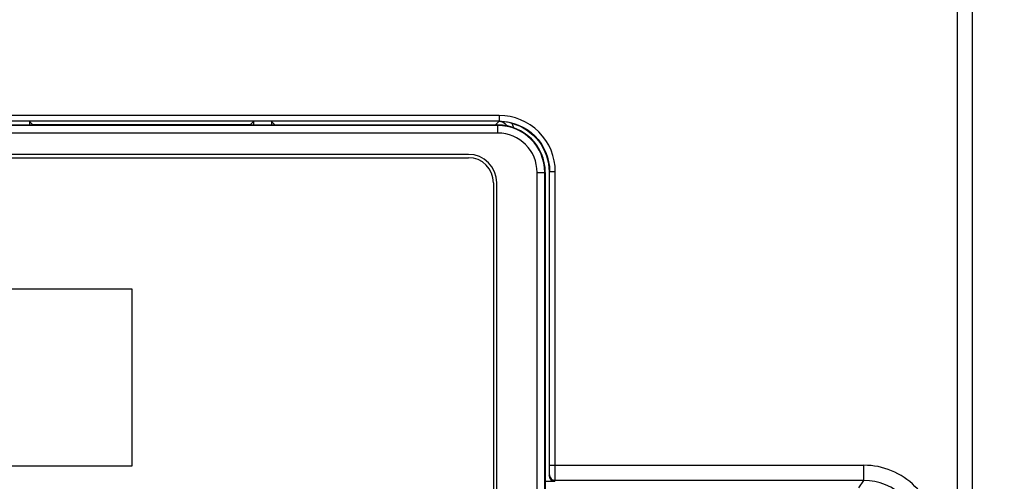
# Model space of a CAD drawing. Header units: millimetres. Extents: x 66 to 1727, y -68 to 939.
# Tile 54 of 72: x 366 to 418, y 691 to 715. Entities that reach past the tile are written whole.
import ezdxf

# ---------------------------------------------------------------- set-up
doc = ezdxf.new("R2010")
doc.units = ezdxf.units.MM
doc.header["$LTSCALE"] = 65.395
doc.header["$PDMODE"] = 3
doc.header["$PDSIZE"] = 0.3
doc.layers.get('0').update_dxf_attribs({"linetype": 'CONTINUOUS'})
doc.layers.get('Defpoints').update_dxf_attribs({"linetype": 'CONTINUOUS'})
for name, color, linetype in [('07_ALL_FEATURES', 7, 'CONTINUOUS'), ('7_ALL_FEATURES', 7, 'CONTINUOUS'), ('DIM', 7, 'CONTINUOUS')]:
    doc.layers.add(name, color=color, linetype=linetype)
doc.styles.get("Standard").update_dxf_attribs({"font": 'arial.ttf'})
doc.dimstyles.get("Standard").update_dxf_attribs({"dimtxt": 3, "dimasz": 2.5, "dimexe": 1, "dimexo": 1, "dimtad": 1, "dimzin": 0, "dimdsep": 46, "dimtxsty": 'Standard', "dimblk": '_FILLED', "dimblk1": '_FILLED', "dimblk2": '_FILLED', "dimcen": 0.09, "dimazin": 0, "dimtol": 1, "dimtp": 0.01, "dimtm": 0.01, "dimtfac": 1, "dimtofl": 0, "dimtmove": 0, "dimatfit": 3, "dimldrblk": '_FILLED', "dimfxl": 1, "dimtolj": 1, "dimtzin": 0, "dimarcsym": 0})

# ---------------------------------------------------------------- blocks, each defined once
blk = doc.blocks.new('_FILLED')
at = {"color": 0, "linetype": 'ByBlock'}
blk.add_solid([(0, 0), (-1, 0.2), (-1, -0.2)], dxfattribs=at)
blk = doc.blocks.new('*D2')
at = {"layer": 'Defpoints', "color": 0, "transparency": 16777216}
for p in [(406.763, 758.518), (406.763, 377.516), (461.187, 377.516)]:
    blk.add_point(p, dxfattribs=at)
at = {"layer": 'DIM', "color": 7, "lineweight": -2, "transparency": 16777216}
for p, q in [((407.763, 758.518), (462.187, 758.518)), ((461.187, 756.018), (461.187, 380.016)), ((407.763, 377.516), (462.187, 377.516))]:
    blk.add_line(p, q, dxfattribs=at)
at = {"layer": 'DIM', "color": 7, "lineweight": -2, "transparency": 16777216, "xscale": 2.5, "yscale": 2.5, "zscale": 2.5}
for p, rotation in [((461.187, 758.518), 90), ((461.187, 377.516), 270)]:
    blk.add_blockref('_FILLED', p, dxfattribs=dict(at, rotation=rotation))
at = {"layer": 'DIM', "color": 0, "transparency": 16777216, "insert": (454.667, 568.017), "char_height": 3, "attachment_point": 5, "rotation": 90}
blk.add_mtext('\\A1;{\\H3.3333x;H1}', dxfattribs=at)
blk = doc.blocks.new('*D3')
at = {"layer": 'Defpoints', "color": 0, "transparency": 16777216}
for p in [(413.763, 768.018), (487.751, 768.018), (413.763, 368.018)]:
    blk.add_point(p, dxfattribs=at)
at = {"layer": 'DIM', "color": 7, "lineweight": -2, "transparency": 16777216}
for p, q in [((414.763, 768.018), (488.751, 768.018)), ((487.751, 370.518), (487.751, 765.518)), ((414.763, 368.018), (488.751, 368.018))]:
    blk.add_line(p, q, dxfattribs=at)
at = {"layer": 'DIM', "color": 7, "lineweight": -2, "transparency": 16777216, "xscale": 2.5, "yscale": 2.5, "zscale": 2.5}
for p, rotation in [((487.751, 768.018), 90), ((487.751, 368.018), 270)]:
    blk.add_blockref('_FILLED', p, dxfattribs=dict(at, rotation=rotation))
at = {"layer": 'DIM', "color": 0, "transparency": 16777216, "insert": (481.251, 568.018), "char_height": 3, "attachment_point": 5, "rotation": 90}
blk.add_mtext('\\A1;{\\H3.3333x;H}', dxfattribs=at)

msp = doc.modelspace()

# ---------------------------------------------------------------- linework, layer by layer
at = {"layer": '07_ALL_FEATURES', "color": 7, "linetype": 'Continuous'}
for p, q in [((415.463, 661.635), (415.463, 746.518)), ((416.263, 661.229), (416.263, 746.518)), ((391.343, 710.315), (328.183, 710.315)), ((391.343, 710.315), (391.343, 710.015)), ((391.343, 710.015), (328.183, 710.015)), ((328.263, 709.818), (391.263, 709.818)), ((366.602, 710), (366.602, 709.818)), ((366.602, 710), (366.783, 709.82)), ((378.223, 709.82), (366.783, 709.82)), ((378.404, 710), (378.223, 709.82)), ((378.404, 710), (378.404, 709.818)), ((379.342, 710), (379.342, 709.818)), ((379.342, 710), (379.523, 709.82)), ((379.523, 709.82), (391.137, 709.82)), ((391.315, 709.998), (391.137, 709.82)), ((329.813, 708.093), (389.713, 708.093)), ((393.993, 707.366), (393.963, 707.351)), ((393.993, 691.89), (393.993, 707.366)), ((393.993, 707.366), (394.293, 707.366)), ((394.293, 691.89), (394.293, 707.366)), ((391.038, 706.768), (391.038, 665.868)), ((372.013, 701.168), (335.913, 701.168)), ((372.013, 691.868), (372.013, 701.168)), ((335.913, 691.868), (372.013, 691.868)), ((393.993, 691.89), (410.546, 691.89)), ((410.546, 691.091), (410.546, 691.89)), ((393.963, 691.348), (393.984, 691.391)), ((393.763, 691.048), (394.263, 691.048)), ((394.263, 691.048), (394.284, 691.091)), ((410.546, 691.091), (394.284, 691.091)), ((410.276, 690.705), (410.546, 691.091))]:
    msp.add_line(p, q, dxfattribs=at)
for centre, radius, start, end in [((391.263, 707.318), 2.5, 0, 90), ((391.327, 707.375), 2.623, 76.9298, 90.264), ((391.353, 707.496), 2.499, 74.9746, 76.8815), ((391.315, 709.498), 0.8, 25.0787, 30.9803), ((391.312, 709.497), 0.802, 12.8235, 25.0696), ((389.713, 706.768), 1.325, 0, 90)]:
    msp.add_arc(centre, radius, start, end, dxfattribs=at)
msp.add_ellipse((394.263, 691.348), major_axis=(0.134, 0.269), ratio=0.999239, start_param=-4.248559, end_param=-2.678371, dxfattribs=at)
for points, knots in [([(394.293, 707.366), (394.293, 708.118), (393.663, 709.686), (392.095, 710.315), (391.343, 710.315)], [0, 0, 0, 0, 0.499975, 1, 1, 1, 1]), ([(391.343, 710.015), (392.018, 710.015), (393.427, 709.451), (393.993, 708.042), (393.993, 707.366)], [0, 0, 0, 0, 0.499711, 1, 1, 1, 1]), ([(392.001, 709.91), (392.549, 709.762), (393.576, 709.086), (393.963, 707.918), (393.963, 707.351)], [0, 0, 0, 0, 0.499999, 1, 1, 1, 1]), ([(393.984, 691.391), (393.991, 691.404), (393.983, 691.457), (393.994, 691.559), (393.991, 691.712), (393.993, 691.828), (393.993, 691.89)], [0, 0, 0, 0, 0.085941, 0.304692, 0.624809, 1, 1, 1, 1]), ([(394.284, 691.091), (394.291, 691.113), (394.283, 691.196), (394.294, 691.361), (394.291, 691.605), (394.293, 691.79), (394.293, 691.89)], [0, 0, 0, 0, 0.085816, 0.304581, 0.624747, 1, 1, 1, 1]), ([(414.344, 688.091), (414.344, 688.585), (414.146, 689.584), (413.301, 690.847), (412.039, 691.693), (411.04, 691.891), (410.546, 691.89)], [0, 0, 0, 0, 0.250024, 0.499999, 0.749973, 1, 1, 1, 1]), ([(393.984, 691.391), (393.984, 691.314), (394.048, 691.155), (394.208, 691.091), (394.284, 691.091)], [0, 0, 0, 0, 0.499919, 1, 1, 1, 1]), ([(413.544, 688.091), (413.544, 688.857), (412.905, 690.451), (411.311, 691.091), (410.546, 691.091)], [0, 0, 0, 0, 0.500005, 1, 1, 1, 1])]:
    msp.add_open_spline(points, degree=3, knots=knots, dxfattribs=at)
for points in [[(391.569, 709.928), (391.493, 709.973), (391.403, 709.998), (391.315, 709.998)], [(391.734, 709.77), (391.693, 709.834), (391.635, 709.89), (391.569, 709.928)]]:
    msp.add_open_spline(points, degree=3, dxfattribs=at)
at = {"layer": '7_ALL_FEATURES', "color": 7, "linetype": 'Continuous'}
for p, q in [((391.263, 709.79), (328.263, 709.79)), ((391.263, 709.39), (391.263, 709.818)), ((391.263, 709.39), (328.263, 709.39)), ((389.713, 708.268), (329.813, 708.268)), ((393.335, 681.246), (393.335, 707.318)), ((393.335, 707.318), (393.763, 707.318)), ((393.735, 681.646), (393.735, 707.318)), ((393.763, 707.318), (393.763, 681.618)), ((391.213, 665.868), (391.213, 706.768))]:
    msp.add_line(p, q, dxfattribs=at)
for centre, radius in [((391.263, 707.318), 2.472), ((391.263, 707.318), 2.072), ((389.713, 706.768), 1.5)]:
    msp.add_arc(centre, radius, 0, 90, dxfattribs=at)

# ---------------------------------------------------------------- dimensions: what is measured, and where the dimension line sits
at = {"layer": 'DIM', "color": 0}
for base, p1, p2, text, picture, middle in [((487.751, 768.018), (413.763, 368.018), (413.763, 768.018), '{\\H3.3333x;H}', '*D3', (487.751, 568.018)), ((461.187, 377.516), (406.763, 758.518), (406.763, 377.516), '{\\H3.3333x;H1}', '*D2', (461.187, 568.017))]:
    dim = msp.add_linear_dim(base=base, p1=p1, p2=p2, angle=90, text=text, dimstyle='Standard', override={"dimgap": 1.5, "dimclrd": 7, "dimclre": 7, "dimarcsym": 1}, dxfattribs=at)
    dim.commit()
    dim.dimension.update_dxf_attribs({"geometry": picture, "text_midpoint": middle, "dimtype": 160})

doc.saveas('drawing.dxf')
